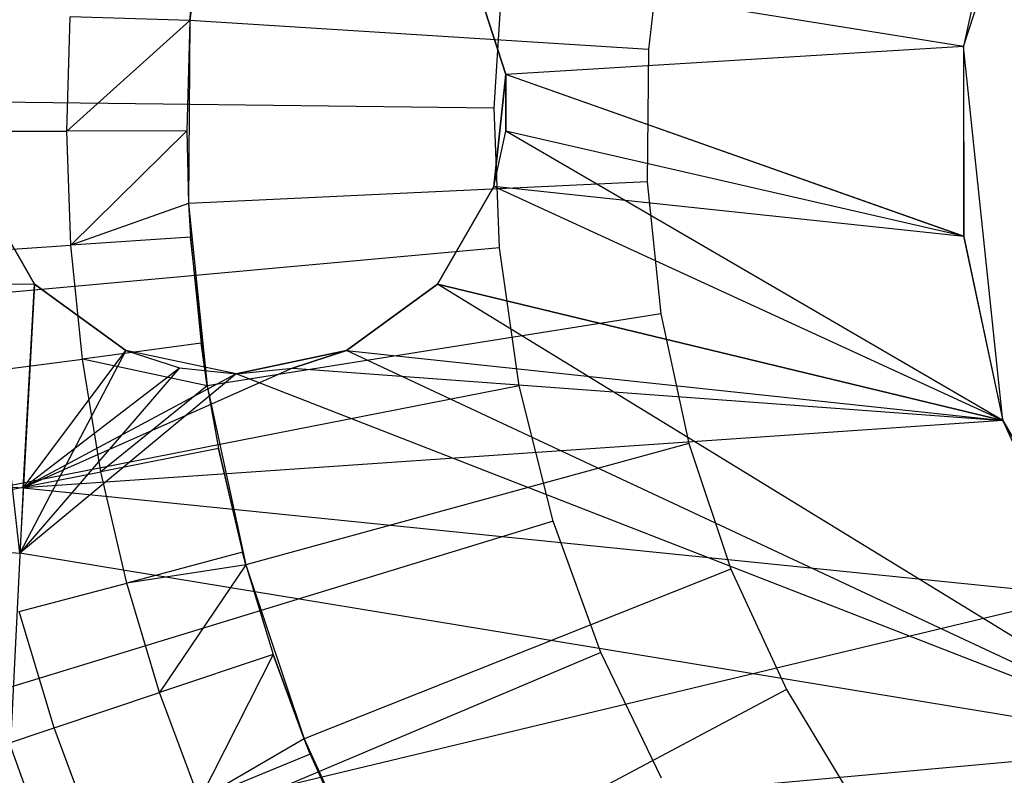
# Model space of a CAD drawing. Extents: x -390 to 397, y -401 to 400.
# Tile 160 of 192: x -18.77 to -13.32, y -384.79 to -380.61. Entities that reach past the tile are written whole.
import ezdxf

# ---------------------------------------------------------------- set-up
doc = ezdxf.new("R2010")
doc.units = 0
doc.header["$LTSCALE"] = 25.4
doc.layers.get('0').update_dxf_attribs({"linetype": 'CONTINUOUS'})

# ---------------------------------------------------------------- blocks, each defined once
blk = doc.blocks.new('FOURTY_ROUND_VII_ZWIS_STL')
at = {"color": 0}
for p, q in [((-13.5503, -380.7571, -927.5), (-12.9078, -378.7798, -927.5)), ((-13.5503, -380.7571, -929), (-12.9078, -378.7798, -929)), ((-13.5503, -380.7571, -927.5), (-12.9078, -378.7798, -927.5)), ((-13.5503, -380.7571, -929), (-12.9078, -378.7798, -929)), ((-17.711, -379.6054, -957.4595), (-17.8305, -380.612, -957.4595)), ((-17.711, -379.6054, -957.4595), (-17.8305, -380.612, -957.4595)), ((-13.3287, -379.7216, -934.3507), (-13.5503, -380.7571, -934.4888)), ((-13.3287, -379.7216, -934.3507), (-13.5503, -380.7571, -934.4888)), ((-13.3301, -379.7261, -935.8782), (-13.5503, -380.7571, -935.9908)), ((-13.3301, -379.7261, -935.8782), (-13.5503, -380.7571, -935.9908)), ((-17.7771, -380.0454, -970.5261), (-17.8305, -380.612, -970.5261)), ((-17.8305, -380.612, -957.4595), (-17.7771, -380.0454, -970.5261)), ((-17.8305, -380.612, -957.4595), (-17.7771, -380.0454, -970.5261)), ((-17.7771, -380.0454, -970.5261), (-17.8305, -380.612, -970.5261)), ((-15.2079, -380.0435, -953.55), (-15.2943, -380.772, -953.55)), ((-15.2079, -380.0435, -953.55), (-15.2943, -380.772, -953.55)), ((-16.2761, -380.3179, -927.5), (-16.0834, -380.9111, -927.5)), ((-13.5503, -380.7571, -935.9908), (-16.2761, -380.3179, -935.9689)), ((-13.5503, -380.7571, -935.9908), (-16.2761, -380.3179, -935.9689)), ((-16.0834, -380.9111, -935.9988), (-16.2761, -380.3179, -935.9689)), ((-16.2761, -380.3179, -929), (-16.0834, -380.9111, -929)), ((-16.2761, -380.3179, -927.5), (-16.0834, -380.9111, -927.5)), ((-16.0834, -380.9111, -935.9988), (-16.2761, -380.3179, -935.9689)), ((-16.0834, -380.9111, -934.4985), (-16.2761, -380.3179, -934.4622)), ((-13.5503, -380.7571, -934.4888), (-16.2761, -380.3179, -934.4622)), ((-16.0834, -380.9111, -934.4985), (-16.2761, -380.3179, -934.4622)), ((-13.5503, -380.7571, -934.4888), (-16.2761, -380.3179, -934.4622)), ((-16.2761, -380.3179, -929), (-16.0834, -380.9111, -929)), ((-16.1481, -381.0982, -952), (-16.0988, -380.3276, -952)), ((-16.1481, -381.0982, -952), (-16.0988, -380.3276, -952)), ((-18.511, -381.2244, -971.8167), (-18.4929, -380.5924, -971.8167)), ((-18.511, -381.2244, -971.8167), (-18.4929, -380.5924, -971.8167)), ((-17.8305, -380.612, -970.5261), (-18.511, -381.2244, -971.8167)), ((-17.8305, -380.612, -970.5261), (-18.511, -381.2244, -971.8167)), ((-17.8305, -380.612, -970.5261), (-18.4929, -380.5924, -971.8167)), ((-17.8305, -380.612, -970.5261), (-18.4929, -380.5924, -971.8167)), ((-17.8305, -380.612, -970.5261), (-17.8487, -381.2221, -970.5261)), ((-17.8305, -380.612, -970.5261), (-17.8487, -381.2221, -970.5261)), ((-17.8305, -380.612, -970.5261), (-17.8385, -381.6256, -957.4595)), ((-17.8305, -380.612, -970.5261), (-17.8385, -381.6256, -957.4595)), ((-17.8305, -380.612, -957.4595), (-17.8385, -381.6256, -957.4595)), ((-17.8305, -380.612, -957.4595), (-17.8385, -381.6256, -957.4595)), ((-17.8305, -380.612, -970.5261), (-17.8305, -380.612, -957.4595)), ((-17.8305, -380.612, -970.5261), (-17.8305, -380.612, -957.4595)), ((-15.2943, -380.772, -953.55), (-17.8305, -380.612, -957.4595)), ((-15.2943, -380.772, -953.55), (-17.8305, -380.612, -957.4595)), ((-13.5503, -380.7571, -935.9908), (-16.0834, -380.9111, -935.9988)), ((-13.5503, -380.7571, -935.9908), (-16.0834, -380.9111, -935.9988)), ((-13.5503, -380.7571, -934.4888), (-16.0834, -380.9111, -934.4985)), ((-13.5503, -380.7571, -934.4888), (-16.0834, -380.9111, -934.4985)), ((-15.2943, -380.772, -953.55), (-15.3001, -381.5056, -953.55)), ((-15.2943, -380.772, -953.55), (-15.3001, -381.5056, -953.55)), ((-13.3329, -382.8249, -927.5), (-13.5503, -380.7571, -927.5)), ((-13.5503, -380.7571, -935.9908), (-13.5497, -381.8076, -935.9748)), ((-13.3329, -382.8249, -929), (-13.5503, -380.7571, -929)), ((-13.5503, -380.7571, -929), (-13.5503, -380.7571, -927.5)), ((-13.3329, -382.8249, -927.5), (-13.5503, -380.7571, -927.5)), ((-13.5503, -380.7571, -929), (-13.5503, -380.7571, -927.5)), ((-13.5503, -380.7571, -935.9908), (-13.5497, -381.8076, -935.9748)), ((-13.5503, -380.7571, -935.9908), (-13.5503, -380.7571, -934.4888)), ((-13.5503, -380.7571, -934.4888), (-13.5499, -381.806, -934.4695)), ((-13.5503, -380.7571, -935.9908), (-13.5503, -380.7571, -934.4888)), ((-13.5503, -380.7571, -934.4888), (-13.5499, -381.806, -934.4695)), ((-13.3329, -382.8249, -929), (-13.5503, -380.7571, -929)), ((-16.0834, -380.9111, -927.5), (-16.1486, -381.5314, -927.5)), ((-16.1486, -381.5314, -935.9865), (-16.0834, -380.9111, -935.9988)), ((-16.0834, -380.9111, -929), (-16.1486, -381.5314, -929)), ((-16.0834, -380.9111, -927.5), (-16.1486, -381.5314, -927.5)), ((-16.1486, -381.5314, -935.9865), (-16.0834, -380.9111, -935.9988)), ((-16.0834, -380.9111, -929), (-16.1486, -381.5314, -929)), ((-13.5497, -381.8076, -935.9748), (-16.0834, -380.9111, -935.9988)), ((-13.5497, -381.8076, -935.9748), (-16.0834, -380.9111, -935.9988)), ((-16.0834, -380.9111, -929), (-16.0834, -380.9111, -927.5)), ((-16.0834, -380.9111, -929), (-16.0834, -380.9111, -927.5)), ((-16.0834, -380.9111, -935.9988), (-16.0834, -380.9111, -934.4985)), ((-16.0834, -380.9111, -935.9988), (-16.0834, -380.9111, -934.4985)), ((-16.0834, -380.9111, -935.9988), (-16.0834, -381.2251, -934.4979)), ((-16.0834, -381.2251, -934.4979), (-16.0834, -380.9111, -934.4985)), ((-16.0834, -380.9111, -935.9988), (-16.0834, -381.2251, -934.4979)), ((-13.5499, -381.806, -934.4695), (-16.0834, -380.9111, -934.4985)), ((-16.0834, -381.2251, -934.4979), (-16.0834, -380.9111, -934.4985)), ((-13.5499, -381.806, -934.4695), (-16.0834, -380.9111, -934.4985)), ((-16.1481, -381.0982, -952), (-19.3979, -381.0579, -957)), ((-16.1481, -381.0982, -952), (-19.3979, -381.0579, -957)), ((-16.118, -381.8698, -952), (-16.1481, -381.0982, -952)), ((-16.118, -381.8698, -952), (-16.1481, -381.0982, -952)), ((-19.1262, -381.2264, -973.1305), (-18.511, -381.2244, -971.8167)), ((-19.1262, -381.2264, -973.1305), (-18.511, -381.2244, -971.8167)), ((-17.8487, -381.2221, -970.5261), (-18.511, -381.2244, -971.8167)), ((-17.8487, -381.2221, -970.5261), (-18.511, -381.2244, -971.8167)), ((-18.4887, -381.8562, -971.8167), (-18.511, -381.2244, -971.8167)), ((-18.4887, -381.8562, -971.8167), (-18.511, -381.2244, -971.8167)), ((-17.8487, -381.2221, -970.5261), (-18.4887, -381.8562, -971.8167)), ((-17.8487, -381.2221, -970.5261), (-18.4887, -381.8562, -971.8167)), ((-17.8487, -381.2221, -970.5261), (-17.8385, -381.6256, -970.5261)), ((-17.8487, -381.2221, -970.5261), (-17.8385, -381.6256, -970.5261)), ((-17.8487, -381.2221, -970.5261), (-17.8385, -381.6256, -957.4595)), ((-17.8487, -381.2221, -970.5261), (-17.8385, -381.6256, -957.4595)), ((-16.1486, -381.5314, -935.9865), (-16.0834, -381.2251, -934.4979)), ((-16.1486, -381.5314, -935.9865), (-16.0834, -381.2251, -934.4979)), ((-16.1486, -381.5314, -934.4835), (-16.0834, -381.2251, -934.4979)), ((-16.1486, -381.5314, -934.4835), (-16.0834, -381.2251, -934.4979)), ((-13.3329, -382.8249, -934.2994), (-16.0834, -381.2251, -934.4979)), ((-13.3329, -382.8249, -934.2994), (-16.0834, -381.2251, -934.4979)), ((-13.5499, -381.806, -934.4695), (-16.0834, -381.2251, -934.4979)), ((-13.5499, -381.806, -934.4695), (-16.0834, -381.2251, -934.4979)), ((-18.6899, -382.0716, -927.5), (-19.0017, -381.5314, -927.5)), ((-19.0017, -381.5314, -935.978), (-18.6899, -382.0716, -935.9238)), ((-18.7711, -383.56, -935.584), (-19.0017, -381.5314, -935.978)), ((-18.7711, -383.56, -935.584), (-19.0017, -381.5314, -935.978)), ((-18.6899, -382.0716, -929), (-19.0017, -381.5314, -929)), ((-18.6899, -382.0716, -927.5), (-19.0017, -381.5314, -927.5)), ((-19.0017, -381.5314, -935.978), (-18.6899, -382.0716, -935.9238)), ((-19.0017, -381.5314, -934.4732), (-18.6899, -382.0716, -934.4072)), ((-19.0017, -381.5314, -934.4732), (-18.6899, -382.0716, -934.4072)), ((-18.6899, -382.0716, -929), (-19.0017, -381.5314, -929)), ((-15.3001, -381.5056, -953.55), (-17.8385, -381.6256, -957.4595)), ((-15.3001, -381.5056, -953.55), (-17.8385, -381.6256, -957.4595)), ((-16.1486, -381.5314, -927.5), (-16.4604, -382.0716, -927.5)), ((-16.4604, -382.0716, -935.937), (-16.1486, -381.5314, -935.9865)), ((-16.1486, -381.5314, -929), (-16.4604, -382.0716, -929)), ((-16.1486, -381.5314, -927.5), (-16.4604, -382.0716, -927.5)), ((-16.4604, -382.0716, -935.937), (-16.1486, -381.5314, -935.9865)), ((-16.4604, -382.0716, -934.4233), (-16.1486, -381.5314, -934.4835)), ((-16.4604, -382.0716, -934.4233), (-16.1486, -381.5314, -934.4835)), ((-16.1486, -381.5314, -929), (-16.4604, -382.0716, -929)), ((-13.5497, -381.8076, -935.9748), (-16.1486, -381.5314, -935.9865)), ((-13.5497, -381.8076, -935.9748), (-16.1486, -381.5314, -935.9865)), ((-13.3329, -382.8249, -935.8356), (-16.1486, -381.5314, -935.9865)), ((-13.3329, -382.8249, -935.8356), (-16.1486, -381.5314, -935.9865)), ((-16.1486, -381.5314, -929), (-16.1486, -381.5314, -927.5)), ((-16.1486, -381.5314, -929), (-16.1486, -381.5314, -927.5)), ((-16.1486, -381.5314, -935.9865), (-16.1486, -381.5314, -934.4835)), ((-16.1486, -381.5314, -935.9865), (-16.1486, -381.5314, -934.4835)), ((-13.3329, -382.8249, -934.2994), (-16.1486, -381.5314, -934.4835)), ((-13.3329, -382.8249, -934.2994), (-16.1486, -381.5314, -934.4835)), ((-15.3001, -381.5056, -953.55), (-15.2252, -382.2354, -953.55)), ((-15.3001, -381.5056, -953.55), (-15.2252, -382.2354, -953.55)), ((-17.8385, -381.6256, -970.5261), (-18.4887, -381.8562, -971.8167)), ((-17.8385, -381.6256, -970.5261), (-18.4887, -381.8562, -971.8167)), ((-17.8385, -381.6256, -970.5261), (-17.8278, -381.8115, -970.5261)), ((-17.8385, -381.6256, -970.5261), (-17.8385, -381.6256, -957.4595)), ((-17.8385, -381.6256, -957.4595), (-17.8278, -381.8115, -970.5261)), ((-17.8385, -381.6256, -970.5261), (-17.8278, -381.8115, -970.5261)), ((-17.8385, -381.6256, -957.4595), (-17.8278, -381.8115, -970.5261)), ((-17.8385, -381.6256, -957.4595), (-17.7349, -382.6339, -957.4595)), ((-17.8385, -381.6256, -970.5261), (-17.8385, -381.6256, -957.4595)), ((-17.8385, -381.6256, -957.4595), (-17.7349, -382.6339, -957.4595)), ((-37.5384, -381.8133, -934.1234), (-18.6899, -382.0716, -934.4072)), ((-37.5384, -381.8133, -934.1234), (-18.6899, -382.0716, -934.4072)), ((-37.5384, -381.8133, -934.1234), (-18.7533, -383.199, -934.1234)), ((-37.5384, -381.8133, -934.1234), (-18.7533, -383.199, -934.1234)), ((-17.8278, -381.8115, -970.5261), (-18.4887, -381.8562, -971.8167)), ((-17.8278, -381.8115, -970.5261), (-18.4887, -381.8562, -971.8167)), ((-17.8278, -381.8115, -970.5261), (-17.7692, -382.3984, -970.5261)), ((-17.7349, -382.6339, -957.4595), (-17.8278, -381.8115, -970.5261)), ((-17.7349, -382.6339, -957.4595), (-17.8278, -381.8115, -970.5261)), ((-17.8278, -381.8115, -970.5261), (-17.7692, -382.3984, -970.5261)), ((-13.5497, -381.8076, -935.9748), (-13.5499, -381.806, -934.4695)), ((-13.5499, -381.806, -934.4695), (-13.3329, -382.8249, -934.2994)), ((-13.5497, -381.8076, -935.9748), (-13.5499, -381.806, -934.4695)), ((-13.5499, -381.806, -934.4695), (-13.3329, -382.8249, -934.2994)), ((-13.5497, -381.8076, -935.9748), (-13.3329, -382.8249, -935.8356)), ((-13.5497, -381.8076, -935.9748), (-13.3329, -382.8249, -935.8356)), ((-16.118, -381.8698, -952), (-19.3546, -382.1638, -957)), ((-16.118, -381.8698, -952), (-19.3546, -382.1638, -957)), ((-19.1024, -381.8976, -973.1305), (-18.4887, -381.8562, -971.8167)), ((-19.1024, -381.8976, -973.1305), (-18.4887, -381.8562, -971.8167)), ((-18.4258, -382.4853, -971.8167), (-18.4887, -381.8562, -971.8167)), ((-18.4258, -382.4853, -971.8167), (-18.4887, -381.8562, -971.8167)), ((-16.0086, -382.6342, -952), (-16.118, -381.8698, -952)), ((-16.0086, -382.6342, -952), (-16.118, -381.8698, -952)), ((-18.6899, -382.0716, -935.9238), (-18.7711, -383.56, -935.584)), ((-18.6899, -382.0716, -935.9238), (-18.7711, -383.56, -935.584)), ((-18.7533, -383.199, -934.1234), (-18.6899, -382.0716, -934.4072)), ((-18.7533, -383.199, -934.1234), (-18.6899, -382.0716, -934.4072)), ((-18.1853, -382.4382, -927.5), (-18.6899, -382.0716, -927.5)), ((-18.6899, -382.0716, -935.9238), (-18.1853, -382.4382, -935.8705)), ((-18.1853, -382.4382, -929), (-18.6899, -382.0716, -929)), ((-18.6899, -382.0716, -929), (-18.6899, -382.0716, -927.5)), ((-18.1853, -382.4382, -927.5), (-18.6899, -382.0716, -927.5)), ((-18.6899, -382.0716, -929), (-18.6899, -382.0716, -927.5)), ((-18.6899, -382.0716, -935.9238), (-18.1853, -382.4382, -935.8705)), ((-18.6899, -382.0716, -935.9238), (-18.6899, -382.0716, -934.4072)), ((-18.6899, -382.0716, -934.4072), (-18.1853, -382.4382, -934.3422)), ((-18.6899, -382.0716, -935.9238), (-18.6899, -382.0716, -934.4072)), ((-18.6899, -382.0716, -934.4072), (-18.1853, -382.4382, -934.3422)), ((-18.1853, -382.4382, -929), (-18.6899, -382.0716, -929)), ((-16.4604, -382.0716, -927.5), (-16.965, -382.4382, -927.5)), ((-16.965, -382.4382, -935.8803), (-16.4604, -382.0716, -935.937)), ((-16.4604, -382.0716, -929), (-16.965, -382.4382, -929)), ((-16.4604, -382.0716, -927.5), (-16.965, -382.4382, -927.5)), ((-16.965, -382.4382, -935.8803), (-16.4604, -382.0716, -935.937)), ((-16.965, -382.4382, -934.3541), (-16.4604, -382.0716, -934.4233)), ((-16.965, -382.4382, -934.3541), (-16.4604, -382.0716, -934.4233)), ((-16.4604, -382.0716, -929), (-16.965, -382.4382, -929)), ((-13.3329, -382.8249, -935.8356), (-16.4604, -382.0716, -935.937)), ((-13.3329, -382.8249, -935.8356), (-16.4604, -382.0716, -935.937)), ((-12.2934, -384.6254, -935.278), (-16.4604, -382.0716, -935.937)), ((-12.2934, -384.6254, -935.278), (-16.4604, -382.0716, -935.937)), ((-16.4604, -382.0716, -929), (-16.4604, -382.0716, -927.5)), ((-16.4604, -382.0716, -929), (-16.4604, -382.0716, -927.5)), ((-16.4604, -382.0716, -935.937), (-16.4604, -382.0716, -934.4233)), ((-16.4604, -382.0716, -935.937), (-16.4604, -382.0716, -934.4233)), ((-16.4604, -382.0716, -934.4233), (-13.3329, -382.8249, -934.2994)), ((-16.4604, -382.0716, -934.4233), (-13.3329, -382.8249, -934.2994)), ((-37.5739, -382.1731, -935.584), (-18.7711, -383.56, -935.584)), ((-37.5739, -382.1731, -935.584), (-18.7711, -383.56, -935.584)), ((-15.2252, -382.2354, -953.55), (-17.7349, -382.6339, -957.4595)), ((-15.2252, -382.2354, -953.55), (-17.7349, -382.6339, -957.4595)), ((-15.2252, -382.2354, -953.55), (-15.0704, -382.9526, -953.55)), ((-15.2252, -382.2354, -953.55), (-15.0704, -382.9526, -953.55)), ((-17.7692, -382.3984, -970.5261), (-18.4258, -382.4853, -971.8167)), ((-17.7692, -382.3984, -970.5261), (-18.4258, -382.4853, -971.8167)), ((-17.7692, -382.3984, -970.5261), (-17.7349, -382.6339, -970.5261)), ((-17.7349, -382.6339, -957.4595), (-17.7692, -382.3984, -970.5261)), ((-17.7349, -382.6339, -957.4595), (-17.7692, -382.3984, -970.5261)), ((-17.7692, -382.3984, -970.5261), (-17.7349, -382.6339, -970.5261)), ((-18.1853, -382.4382, -935.8705), (-18.7711, -383.56, -935.584)), ((-18.1853, -382.4382, -935.8705), (-18.7711, -383.56, -935.584)), ((-18.7533, -383.199, -934.1234), (-18.1853, -382.4382, -934.3422)), ((-18.7533, -383.199, -934.1234), (-18.1853, -382.4382, -934.3422)), ((-17.5752, -382.5679, -927.5), (-18.1853, -382.4382, -927.5)), ((-18.1853, -382.4382, -935.8705), (-17.8879, -382.5349, -935.8555)), ((-17.5752, -382.5679, -929), (-18.1853, -382.4382, -929)), ((-18.1853, -382.4382, -929), (-18.1853, -382.4382, -927.5)), ((-17.5752, -382.5679, -927.5), (-18.1853, -382.4382, -927.5)), ((-18.1853, -382.4382, -929), (-18.1853, -382.4382, -927.5)), ((-18.1853, -382.4382, -935.8705), (-17.8879, -382.5349, -935.8555)), ((-18.1853, -382.4382, -935.8705), (-18.1853, -382.4382, -934.3422)), ((-18.1853, -382.4382, -934.3422), (-17.8875, -382.535, -934.3239)), ((-18.1853, -382.4382, -935.8705), (-18.1853, -382.4382, -934.3422)), ((-18.1853, -382.4382, -934.3422), (-17.8875, -382.535, -934.3239)), ((-17.5752, -382.5679, -929), (-18.1853, -382.4382, -929)), ((-16.965, -382.4382, -927.5), (-17.5752, -382.5679, -927.5)), ((-17.5752, -382.5679, -935.8521), (-16.965, -382.4382, -935.8803)), ((-16.965, -382.4382, -929), (-17.5752, -382.5679, -929)), ((-16.965, -382.4382, -927.5), (-17.5752, -382.5679, -927.5)), ((-17.5752, -382.5679, -935.8521), (-16.965, -382.4382, -935.8803)), ((-16.965, -382.4382, -929), (-17.5752, -382.5679, -929)), ((-16.965, -382.4382, -935.8803), (-17.2637, -382.5352, -934.3303)), ((-17.2637, -382.5352, -934.3303), (-16.965, -382.4382, -934.3541)), ((-16.965, -382.4382, -935.8803), (-17.2637, -382.5352, -934.3303)), ((-17.2637, -382.5352, -934.3303), (-16.965, -382.4382, -934.3541)), ((-12.2934, -384.6254, -935.278), (-16.965, -382.4382, -935.8803)), ((-12.2934, -384.6254, -935.278), (-16.965, -382.4382, -935.8803)), ((-16.965, -382.4382, -929), (-16.965, -382.4382, -927.5)), ((-16.965, -382.4382, -929), (-16.965, -382.4382, -927.5)), ((-16.965, -382.4382, -935.8803), (-16.965, -382.4382, -934.3541)), ((-16.965, -382.4382, -935.8803), (-16.965, -382.4382, -934.3541)), ((-16.965, -382.4382, -934.3541), (-13.3329, -382.8249, -934.2994)), ((-16.965, -382.4382, -934.3541), (-13.3329, -382.8249, -934.2994)), ((-19.0357, -382.566, -973.1305), (-18.4258, -382.4853, -971.8167)), ((-19.0357, -382.566, -973.1305), (-18.4258, -382.4853, -971.8167)), ((-17.7349, -382.6339, -970.5261), (-18.4258, -382.4853, -971.8167)), ((-17.7349, -382.6339, -970.5261), (-18.4258, -382.4853, -971.8167)), ((-18.3229, -383.109, -971.8167), (-18.4258, -382.4853, -971.8167)), ((-18.3229, -383.109, -971.8167), (-18.4258, -382.4853, -971.8167)), ((-17.8879, -382.5349, -935.8555), (-18.7711, -383.56, -935.584)), ((-17.8879, -382.5349, -935.8555), (-18.7711, -383.56, -935.584)), ((-17.5752, -382.5679, -935.8521), (-18.7711, -383.56, -935.584)), ((-17.5752, -382.5679, -935.8521), (-18.7711, -383.56, -935.584)), ((-18.7533, -383.199, -934.1234), (-17.8875, -382.535, -934.3239)), ((-18.7533, -383.199, -934.1234), (-17.8875, -382.535, -934.3239)), ((-17.2637, -382.5352, -934.3303), (-18.7533, -383.199, -934.1234)), ((-17.2637, -382.5352, -934.3303), (-18.7533, -383.199, -934.1234)), ((-17.5752, -382.5679, -934.3196), (-18.7533, -383.199, -934.1234)), ((-17.5752, -382.5679, -934.3196), (-18.7533, -383.199, -934.1234)), ((-17.8879, -382.5349, -935.8555), (-17.5752, -382.5679, -935.8521)), ((-17.8879, -382.5349, -935.8555), (-17.5752, -382.5679, -935.8521)), ((-17.8879, -382.5349, -935.8555), (-17.8875, -382.535, -934.3239)), ((-17.8879, -382.5349, -935.8555), (-17.8875, -382.535, -934.3239)), ((-17.8875, -382.535, -934.3239), (-17.5752, -382.5679, -934.3196)), ((-17.8875, -382.535, -934.3239), (-17.5752, -382.5679, -934.3196)), ((-17.5752, -382.5679, -935.8521), (-17.2637, -382.5352, -934.3303)), ((-17.5752, -382.5679, -935.8521), (-17.2637, -382.5352, -934.3303)), ((-17.5752, -382.5679, -934.3196), (-17.2637, -382.5352, -934.3303)), ((-17.5752, -382.5679, -934.3196), (-17.2637, -382.5352, -934.3303)), ((-12.2934, -384.6254, -935.278), (-17.5752, -382.5679, -935.8521)), ((-12.2934, -384.6254, -935.278), (-17.5752, -382.5679, -935.8521)), ((-17.5752, -382.5679, -929), (-17.5752, -382.5679, -927.5)), ((-17.5752, -382.5679, -929), (-17.5752, -382.5679, -927.5)), ((-17.5752, -382.5679, -935.8521), (-17.5752, -382.5679, -934.3196)), ((-17.5752, -382.5679, -935.8521), (-17.5752, -382.5679, -934.3196)), ((-17.2637, -382.5352, -934.3303), (-13.3329, -382.8249, -934.2994)), ((-17.2637, -382.5352, -934.3303), (-13.3329, -382.8249, -934.2994)), ((-16.0086, -382.6342, -952), (-19.1979, -383.2595, -957)), ((-16.0086, -382.6342, -952), (-19.1979, -383.2595, -957)), ((-17.7349, -382.6339, -970.5261), (-18.3229, -383.109, -971.8167)), ((-17.7349, -382.6339, -970.5261), (-18.3229, -383.109, -971.8167)), ((-17.7349, -382.6339, -970.5261), (-17.6731, -382.9802, -970.5261)), ((-17.7349, -382.6339, -970.5261), (-17.7349, -382.6339, -957.4595)), ((-17.7349, -382.6339, -957.4595), (-17.6731, -382.9802, -970.5261)), ((-17.7349, -382.6339, -970.5261), (-17.6731, -382.9802, -970.5261)), ((-17.7349, -382.6339, -957.4595), (-17.6731, -382.9802, -970.5261)), ((-17.7349, -382.6339, -957.4595), (-17.5211, -383.6247, -957.4595)), ((-17.7349, -382.6339, -970.5261), (-17.7349, -382.6339, -957.4595)), ((-17.7349, -382.6339, -957.4595), (-17.5211, -383.6247, -957.4595)), ((-15.8213, -383.3833, -952), (-16.0086, -382.6342, -952)), ((-15.8213, -383.3833, -952), (-16.0086, -382.6342, -952)), ((-13.3329, -382.8249, -934.2994), (-18.7533, -383.199, -934.1234)), ((-13.3329, -382.8249, -934.2994), (-18.7533, -383.199, -934.1234)), ((-12.2934, -384.6254, -927.5), (-13.3329, -382.8249, -927.5)), ((-13.3329, -382.8249, -935.8356), (-12.2934, -384.6254, -935.278)), ((-12.2934, -384.6254, -929), (-13.3329, -382.8249, -929)), ((-13.3329, -382.8249, -929), (-13.3329, -382.8249, -927.5)), ((-12.2934, -384.6254, -927.5), (-13.3329, -382.8249, -927.5)), ((-13.3329, -382.8249, -929), (-13.3329, -382.8249, -927.5)), ((-12.2934, -384.6254, -935.278), (-13.3329, -382.8249, -934.2994)), ((-13.3329, -382.8249, -934.2994), (-12.9006, -383.7921, -933.993)), ((-12.2934, -384.6254, -935.278), (-13.3329, -382.8249, -934.2994)), ((-13.3329, -382.8249, -935.8356), (-12.2934, -384.6254, -935.278)), ((-13.3329, -382.8249, -935.8356), (-13.3329, -382.8249, -934.2994)), ((-13.3329, -382.8249, -935.8356), (-13.3329, -382.8249, -934.2994)), ((-13.3329, -382.8249, -934.2994), (-12.9006, -383.7921, -933.993)), ((-12.2934, -384.6254, -929), (-13.3329, -382.8249, -929)), ((-15.0704, -382.9526, -953.55), (-17.5211, -383.6247, -957.4595)), ((-15.0704, -382.9526, -953.55), (-17.5211, -383.6247, -957.4595)), ((-15.0704, -382.9526, -953.55), (-14.8377, -383.6483, -953.55)), ((-15.0704, -382.9526, -953.55), (-14.8377, -383.6483, -953.55)), ((-17.6731, -382.9802, -970.5261), (-18.3229, -383.109, -971.8167)), ((-17.6731, -382.9802, -970.5261), (-18.3229, -383.109, -971.8167)), ((-17.6731, -382.9802, -970.5261), (-17.54, -383.5547, -970.5261)), ((-17.5211, -383.6247, -957.4595), (-17.6731, -382.9802, -970.5261)), ((-17.5211, -383.6247, -957.4595), (-17.6731, -382.9802, -970.5261)), ((-17.6731, -382.9802, -970.5261), (-17.54, -383.5547, -970.5261)), ((-18.9263, -383.2286, -973.1305), (-18.3229, -383.109, -971.8167)), ((-18.9263, -383.2286, -973.1305), (-18.3229, -383.109, -971.8167)), ((-18.1801, -383.7249, -971.8167), (-18.3229, -383.109, -971.8167)), ((-18.1801, -383.7249, -971.8167), (-18.3229, -383.109, -971.8167)), ((-18.7533, -383.199, -934.1234), (-18.8525, -385.218, -933.034)), ((-18.7533, -383.199, -934.1234), (-18.8525, -385.218, -933.034)), ((-18.7533, -383.199, -934.1234), (-12.9006, -383.7921, -933.993)), ((-18.7533, -383.199, -934.1234), (-12.9006, -383.7921, -933.993)), ((-15.8213, -383.3833, -952), (-18.9294, -384.3332, -957)), ((-15.8213, -383.3833, -952), (-18.9294, -384.3332, -957)), ((-15.5579, -384.1092, -952), (-15.8213, -383.3833, -952)), ((-15.5579, -384.1092, -952), (-15.8213, -383.3833, -952)), ((-12.2934, -384.6254, -935.278), (-18.7711, -383.56, -935.584)), ((-12.2934, -384.6254, -935.278), (-18.7711, -383.56, -935.584)), ((-17.54, -383.5547, -970.5261), (-18.1801, -383.7249, -971.8167)), ((-17.54, -383.5547, -970.5261), (-18.1801, -383.7249, -971.8167)), ((-17.54, -383.5547, -970.5261), (-17.5211, -383.6247, -970.5261)), ((-17.5211, -383.6247, -957.4595), (-17.54, -383.5547, -970.5261)), ((-17.5211, -383.6247, -957.4595), (-17.54, -383.5547, -970.5261)), ((-17.54, -383.5547, -970.5261), (-17.5211, -383.6247, -970.5261)), ((-17.5211, -383.6247, -970.5261), (-18.1801, -383.7249, -971.8167)), ((-17.5211, -383.6247, -970.5261), (-18.1801, -383.7249, -971.8167)), ((-17.5211, -383.6247, -970.5261), (-17.9982, -384.3304, -971.8167)), ((-17.5211, -383.6247, -970.5261), (-17.9982, -384.3304, -971.8167)), ((-17.5211, -383.6247, -970.5261), (-17.3703, -384.1196, -970.5261)), ((-17.5211, -383.6247, -970.5261), (-17.5211, -383.6247, -957.4595)), ((-17.5211, -383.6247, -957.4595), (-17.3703, -384.1196, -970.5261)), ((-17.5211, -383.6247, -970.5261), (-17.3703, -384.1196, -970.5261)), ((-17.5211, -383.6247, -957.4595), (-17.3703, -384.1196, -970.5261)), ((-17.5211, -383.6247, -957.4595), (-17.1995, -384.5859, -957.4595)), ((-17.5211, -383.6247, -970.5261), (-17.5211, -383.6247, -957.4595)), ((-17.5211, -383.6247, -957.4595), (-17.1995, -384.5859, -957.4595)), ((-14.8377, -383.6483, -953.55), (-17.1995, -384.5859, -957.4595)), ((-14.8377, -383.6483, -953.55), (-17.1995, -384.5859, -957.4595)), ((-14.8377, -383.6483, -953.55), (-14.5298, -384.3142, -953.55)), ((-14.8377, -383.6483, -953.55), (-14.5298, -384.3142, -953.55)), ((-18.7747, -383.8829, -973.1305), (-18.1801, -383.7249, -971.8167)), ((-18.7747, -383.8829, -973.1305), (-18.1801, -383.7249, -971.8167)), ((-17.9982, -384.3304, -971.8167), (-18.1801, -383.7249, -971.8167)), ((-17.9982, -384.3304, -971.8167), (-18.1801, -383.7249, -971.8167)), ((-12.9006, -383.7921, -933.993), (-18.8525, -385.218, -933.034)), ((-12.9006, -383.7921, -933.993), (-18.8525, -385.218, -933.034)), ((-18.5814, -384.5262, -973.1305), (-18.7747, -383.8829, -973.1305)), ((-18.5814, -384.5262, -973.1305), (-18.7747, -383.8829, -973.1305)), ((-15.5579, -384.1092, -952), (-18.5518, -385.3736, -957)), ((-15.5579, -384.1092, -952), (-18.5518, -385.3736, -957)), ((-17.3703, -384.1196, -970.5261), (-17.9982, -384.3304, -971.8167)), ((-17.3703, -384.1196, -970.5261), (-17.9982, -384.3304, -971.8167)), ((-17.3703, -384.1196, -970.5261), (-17.7779, -384.923, -971.8167)), ((-17.3703, -384.1196, -970.5261), (-17.7779, -384.923, -971.8167)), ((-17.3703, -384.1196, -970.5261), (-17.1995, -384.5859, -970.5261)), ((-17.1995, -384.5859, -957.4595), (-17.3703, -384.1196, -970.5261)), ((-17.1995, -384.5859, -957.4595), (-17.3703, -384.1196, -970.5261)), ((-17.3703, -384.1196, -970.5261), (-17.1995, -384.5859, -970.5261)), ((-15.2212, -384.8041, -952), (-15.5579, -384.1092, -952)), ((-15.2212, -384.8041, -952), (-15.5579, -384.1092, -952)), ((-14.5298, -384.3142, -953.55), (-16.7742, -385.506, -957.4595)), ((-14.5298, -384.3142, -953.55), (-16.7742, -385.506, -957.4595)), ((-14.5298, -384.3142, -953.55), (-14.1506, -384.9423, -953.55)), ((-14.5298, -384.3142, -953.55), (-14.1506, -384.9423, -953.55)), ((-18.5518, -385.3736, -957), (-18.9294, -384.3332, -957)), ((-18.5518, -385.3736, -957), (-18.9294, -384.3332, -957)), ((-18.5814, -384.5262, -973.1305), (-17.9982, -384.3304, -971.8167)), ((-18.5814, -384.5262, -973.1305), (-17.9982, -384.3304, -971.8167)), ((-17.7779, -384.923, -971.8167), (-17.9982, -384.3304, -971.8167)), ((-17.7779, -384.923, -971.8167), (-17.9982, -384.3304, -971.8167)), ((-19.1191, -384.7067, -974.4657), (-18.5814, -384.5262, -973.1305)), ((-19.1191, -384.7067, -974.4657), (-18.5814, -384.5262, -973.1305)), ((-18.3473, -385.1557, -973.1305), (-18.5814, -384.5262, -973.1305)), ((-18.3473, -385.1557, -973.1305), (-18.5814, -384.5262, -973.1305)), ((-17.1995, -384.5859, -970.5261), (-17.7779, -384.923, -971.8167)), ((-17.1995, -384.5859, -970.5261), (-17.7779, -384.923, -971.8167)), ((-17.1995, -384.5859, -970.5261), (-17.1647, -384.6723, -970.5261)), ((-17.1647, -384.6723, -970.5261), (-17.1995, -384.5859, -957.4595)), ((-17.1995, -384.5859, -957.4595), (-16.7742, -385.506, -957.4595)), ((-17.1995, -384.5859, -957.4595), (-17.1995, -384.5859, -970.5261)), ((-17.1995, -384.5859, -957.4595), (-17.1995, -384.5859, -970.5261)), ((-17.1647, -384.6723, -970.5261), (-17.1995, -384.5859, -957.4595)), ((-17.1995, -384.5859, -970.5261), (-17.1647, -384.6723, -970.5261)), ((-17.1995, -384.5859, -957.4595), (-16.7742, -385.506, -957.4595)), ((-12.2934, -384.6254, -933.6031), (-18.8525, -385.218, -933.034)), ((-12.2934, -384.6254, -933.6031), (-18.8525, -385.218, -933.034)), ((-17.1647, -384.6723, -970.5261), (-17.7779, -384.923, -971.8167)), ((-17.1647, -384.6723, -970.5261), (-17.7779, -384.923, -971.8167)), ((-17.1647, -384.6723, -970.5261), (-16.9242, -385.2108, -970.5261)), ((-17.1647, -384.6723, -970.5261), (-16.9242, -385.2108, -970.5261)), ((-17.1647, -384.6723, -970.5261), (-16.7742, -385.506, -957.4595)), ((-17.1647, -384.6723, -970.5261), (-16.7742, -385.506, -957.4595))]:
    blk.add_line(p, q, dxfattribs=at)

msp = doc.modelspace()

# ---------------------------------------------------------------- block references
at = {"color": 250}
msp.add_blockref('FOURTY_ROUND_VII_ZWIS_STL', (0, 0), dxfattribs=at)

doc.saveas('drawing.dxf')
